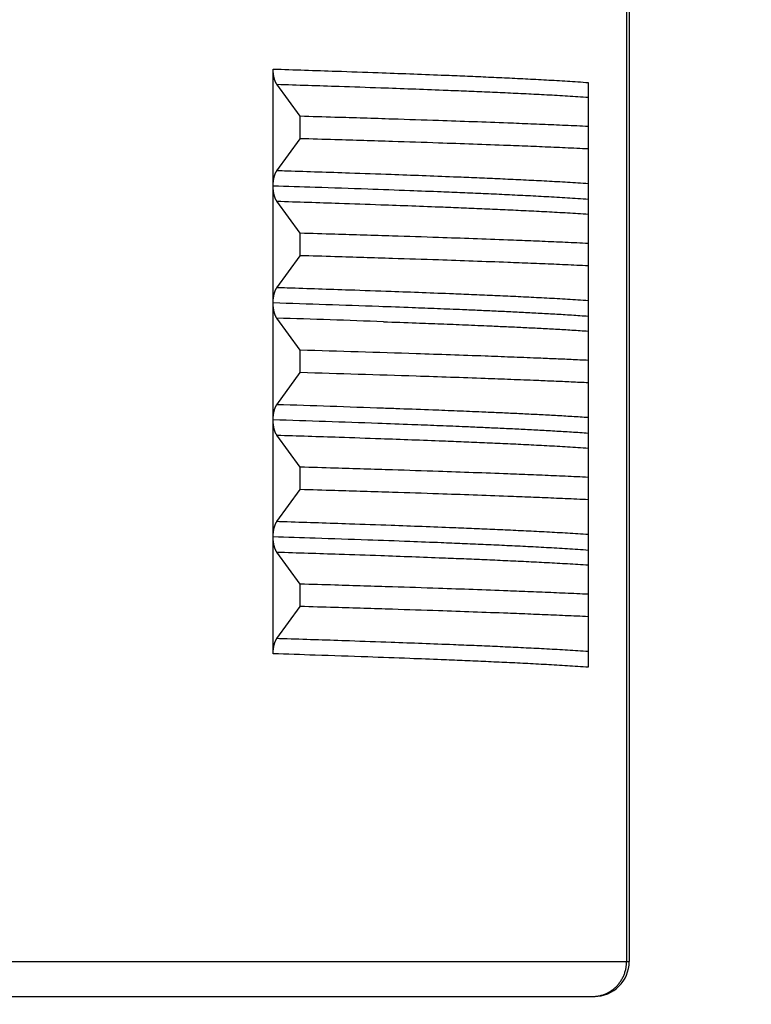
# Model space of a CAD drawing. Header units: millimetres. Extents: x 0 to 1300, y 0 to 891.
# Tile 100 of 124: x 347.17 to 353.43, y 547.6 to 556.02. Entities that reach past the tile are written whole.
import ezdxf

# ---------------------------------------------------------------- set-up
doc = ezdxf.new("R2010")
doc.units = ezdxf.units.MM
doc.header["$LTSCALE"] = 0.54643
doc.layers.add('NoLayerName_001', color=7, linetype='Continuous')
doc.styles.get("Standard").update_dxf_attribs({"font": 'txt', "bigfont": 'extfont2'})
doc.dimstyles.get("Standard").update_dxf_attribs({"dimtxt": 2.5, "dimasz": 2.5, "dimexe": 1, "dimexo": 1, "dimtad": 1, "dimdec": 3, "dimzin": 0, "dimdsep": 46, "dimtxsty": 'Standard', "dimcen": 2.5, "dimadec": 3, "dimazin": 0, "dimtfac": 0.75, "dimtdec": 3, "dimtmove": 0, "dimatfit": 3, "dimfxl": 1, "dimarcsym": 0})

# ---------------------------------------------------------------- blocks, each defined once
blk = doc.blocks.new('_OPEN30')
at = {"color": 0, "linetype": 'ByBlock', "lineweight": -2}
for p, q in [((-1, 0.267949), (0, 0)), ((0, 0), (-1, -0.267949)), ((0, 0), (-1, 0))]:
    blk.add_line(p, q, dxfattribs=at)
blk = doc.blocks.new('*D146')
at = {"layer": 'Defpoints', "color": 0}
for p in [(316.5345, 843.8227), (598.5345, 623.2922), (316.5345, 479.6696)]:
    blk.add_point(p, dxfattribs=at)
at = {"layer": 'NoLayerName_001', "color": 0, "linetype": 'Continuous', "lineweight": 13}
for p, q in [((316.5345, 482.6696), (316.5345, 846.8227)), ((598.5345, 626.2922), (598.5345, 846.8227)), ((594.0345, 843.8227), (321.0345, 843.8227))]:
    blk.add_line(p, q, dxfattribs=at)
at = {"layer": 'NoLayerName_001', "color": 0, "lineweight": 13, "xscale": 4.5, "yscale": 4.5, "zscale": 4.5, "rotation": 180}
blk.add_blockref('_OPEN30', (316.5345, 843.8227), dxfattribs=at)
at = {"layer": 'NoLayerName_001', "color": 0, "lineweight": 13, "xscale": 4.5, "yscale": 4.5, "zscale": 4.5}
blk.add_blockref('_OPEN30', (598.5345, 843.8227), dxfattribs=at)
at = {"layer": 'NoLayerName_001', "color": 0, "lineweight": 13, "insert": (457.5345, 852.1829), "char_height": 10.5, "attachment_point": 5}
blk.add_mtext('\\W0.8000;282', dxfattribs=at)

msp = doc.modelspace()

# ---------------------------------------------------------------- linework, layer by layer
at = {"layer": 'NoLayerName_001', "color": 60, "linetype": 'Continuous', "lineweight": 25}
for p, q in [((352.3621, 558.5858), (352.3621, 547.9696)), ((352.3845, 558.581), (352.3845, 547.9696)), ((349.3378, 554.6015), (349.3378, 555.6002)), ((349.5703, 555.196), (349.3695, 555.4702)), ((352.0345, 555.4847), (352.0345, 554.4859)), ((349.5703, 555.0043), (349.5703, 555.196)), ((349.3695, 554.73), (349.5703, 555.0043)), ((349.3378, 552.6001), (349.3378, 554.5988)), ((349.5703, 554.196), (349.3695, 554.4702)), ((352.0345, 554.4848), (352.0345, 552.4849)), ((349.5703, 554.0043), (349.5703, 554.196)), ((349.3695, 553.73), (349.5703, 554.0043)), ((349.5703, 553.196), (349.3695, 553.4702)), ((349.5703, 553.0043), (349.5703, 553.196)), ((349.3695, 552.73), (349.5703, 553.0043)), ((349.3378, 551.6015), (349.3378, 552.5987)), ((352.0345, 552.4835), (352.0345, 551.4859)), ((349.5703, 552.196), (349.3695, 552.4702)), ((349.5703, 552.0043), (349.5703, 552.196)), ((349.3695, 551.73), (349.5703, 552.0043)), ((349.3378, 550.6001), (349.3378, 551.5999)), ((349.5703, 551.196), (349.3695, 551.4702)), ((352.0345, 551.4844), (352.0345, 550.4846)), ((349.5703, 551.0043), (349.5703, 551.196)), ((349.3695, 550.73), (349.5703, 551.0043)), ((341.6845, 547.9696), (352.3845, 547.9696)), ((341.9845, 547.6696), (352.0845, 547.6696))]:
    msp.add_line(p, q, dxfattribs=at)
for centre, radius, start, end in [((342.2685, 332.0691), 221.6437, 87.938664, 88.172254), ((341.3898, 301.5095), 252.087, 87.9785, 88.186026), ((341.7836, 284.5656), 268.7432, 88.128269, 88.33965), ((341.7836, 284.3739), 268.7432, 88.128269, 88.33965), ((342.0918, 321.7396), 231.1051, 87.969045, 88.195413), ((342.2533, 330.6136), 222.0995, 87.940472, 88.172063), ((352.0845, 547.9696), 0.3, 270, 360)]:
    msp.add_arc(centre, radius, start, end, dxfattribs=at)
for points, knots in [([(349.3378, 555.6002), (349.5177, 555.5942), (349.8174, 555.5845), (350.2071, 555.5708), (350.5068, 555.5598), (350.7466, 555.5505), (350.9564, 555.5418), (351.1361, 555.5341), (351.3159, 555.5259), (351.4657, 555.5186), (351.5855, 555.5124), (351.6754, 555.5075), (351.7652, 555.5024), (351.855, 555.497), (351.9448, 555.4912), (352.0046, 555.4869), (352.0345, 555.4848)], [0, 0, 0, 0, 0.539865, 0.899776, 1.169709, 1.439642, 1.619596, 1.799551, 1.979505, 2.159462, 2.249442, 2.339423, 2.429404, 2.519383, 2.609361, 2.699338, 2.699338, 2.699338, 2.699338]), ([(349.3695, 555.4702), (349.3685, 555.4717), (349.3664, 555.4747), (349.3636, 555.4793), (349.361, 555.4841), (349.3586, 555.489), (349.3564, 555.4939), (349.3544, 555.499), (349.3525, 555.5041), (349.3508, 555.5092), (349.3492, 555.5144), (349.3477, 555.5196), (349.3464, 555.5248), (349.3451, 555.5301), (349.344, 555.5354), (349.343, 555.5408), (349.342, 555.5461), (349.3412, 555.5515), (349.3405, 555.5568), (349.3398, 555.5622), (349.3393, 555.5677), (349.3388, 555.5731), (349.3384, 555.5785), (349.3382, 555.5839), (349.338, 555.5893), (349.3378, 555.5948), (349.3378, 555.5984), (349.3378, 555.6002)], [0, 0, 0, 0, 0.0054157, 0.0108372, 0.0162669, 0.0217024, 0.0271377, 0.0325656, 0.0379876, 0.0434067, 0.0488253, 0.054245, 0.0596662, 0.0650891, 0.0705139, 0.0759406, 0.0813694, 0.0867999, 0.0922321, 0.0976653, 0.1030991, 0.1085327, 0.1139655, 0.1193963, 0.1248243, 0.1302483, 0.1356671, 0.1356671, 0.1356671, 0.1356671]), ([(349.3695, 555.4702), (349.5473, 555.4644), (349.8435, 555.455), (350.2285, 555.4416), (350.5247, 555.4309), (350.7617, 555.4219), (350.969, 555.4136), (351.1466, 555.4061), (351.3243, 555.3983), (351.4723, 555.3913), (351.5907, 555.3854), (351.6795, 555.3808), (351.7683, 555.376), (351.8571, 555.3709), (351.9458, 555.3655), (352.005, 555.3615), (352.0345, 555.3596)], [0, 0, 0, 0, 0.533484, 0.88914, 1.155883, 1.422625, 1.600452, 1.77828, 1.956108, 2.133937, 2.222853, 2.311769, 2.400685, 2.4896, 2.578515, 2.667428, 2.667428, 2.667428, 2.667428]), ([(352.0345, 555.1086), (352.0017, 555.1102), (351.9032, 555.1149), (351.7389, 555.1221), (351.5418, 555.1302), (351.3119, 555.1392), (351.049, 555.1489), (350.7204, 555.1603), (350.3261, 555.1732), (349.9318, 555.1853), (349.6688, 555.1931), (349.5703, 555.196)], [0, 0, 0, 0, 0.098635, 0.295904, 0.493174, 0.690444, 0.986348, 1.282252, 1.67679, 2.169964, 2.465869, 2.465869, 2.465869, 2.465869]), ([(352.0345, 554.9169), (352.0017, 554.9185), (351.9032, 554.9232), (351.7389, 554.9304), (351.5418, 554.9385), (351.3119, 554.9475), (351.049, 554.9572), (350.7204, 554.9686), (350.3261, 554.9815), (349.9318, 554.9936), (349.6688, 555.0013), (349.5703, 555.0043)], [0, 0, 0, 0, 0.098635, 0.295904, 0.493174, 0.690444, 0.986348, 1.282252, 1.67679, 2.169964, 2.465869, 2.465869, 2.465869, 2.465869]), ([(349.3378, 554.6015), (349.3378, 554.603), (349.3378, 554.606), (349.3379, 554.6104), (349.3381, 554.6149), (349.3383, 554.6194), (349.3386, 554.6238), (349.3389, 554.6283), (349.3393, 554.6327), (349.3398, 554.6372), (349.3403, 554.6416), (349.3409, 554.6461), (349.3415, 554.6505), (349.3422, 554.6549), (349.343, 554.6593), (349.3438, 554.6637), (349.3447, 554.6681), (349.3457, 554.6725), (349.3467, 554.6768), (349.3478, 554.6812), (349.3491, 554.6855), (349.3504, 554.6897), (349.3517, 554.694), (349.3532, 554.6982), (349.3548, 554.7024), (349.3565, 554.7066), (349.3583, 554.7107), (349.3603, 554.7147), (349.3623, 554.7187), (349.3646, 554.7226), (349.3669, 554.7264), (349.3687, 554.7288), (349.3695, 554.73)], [0, 0, 0, 0, 0.0044708, 0.0089423, 0.0134144, 0.0178871, 0.0223604, 0.0268343, 0.0313086, 0.0357832, 0.040258, 0.0447328, 0.0492073, 0.0536813, 0.0581546, 0.0626274, 0.0670997, 0.0715719, 0.0760441, 0.0805168, 0.0849896, 0.0894627, 0.0939365, 0.0984117, 0.1028896, 0.1073716, 0.1118585, 0.116346, 0.1208302, 0.1253091, 0.1297826, 0.1342529, 0.1342529, 0.1342529, 0.1342529]), ([(352.0345, 554.6194), (352.005, 554.6214), (351.9458, 554.6253), (351.8571, 554.6307), (351.7683, 554.6358), (351.6795, 554.6406), (351.5611, 554.6467), (351.4131, 554.654), (351.2355, 554.6621), (351.0578, 554.6697), (350.8505, 554.6782), (350.6136, 554.6874), (350.3174, 554.6983), (349.9323, 554.7118), (349.6065, 554.7225), (349.3991, 554.7291), (349.3695, 554.73)], [0, 0, 0, 0, 0.088914, 0.177828, 0.266743, 0.355659, 0.444575, 0.622406, 0.800234, 0.978062, 1.15589, 1.422631, 1.689374, 2.04503, 2.578514, 2.667428, 2.667428, 2.667428, 2.667428]), ([(352.0345, 554.4846), (352.0046, 554.4868), (351.9448, 554.4911), (351.855, 554.4969), (351.7652, 554.5023), (351.6754, 554.5074), (351.5855, 554.5123), (351.4657, 554.5185), (351.3159, 554.5258), (351.1361, 554.534), (350.9564, 554.5417), (350.7466, 554.5504), (350.4769, 554.5608), (350.1172, 554.574), (349.7275, 554.5874), (349.4577, 554.5961), (349.3378, 554.6001)], [0, 0, 0, 0, 0.089977, 0.179955, 0.269934, 0.359914, 0.449895, 0.539875, 0.719832, 0.899787, 1.079741, 1.259696, 1.529629, 1.88954, 2.339428, 2.699338, 2.699338, 2.699338, 2.699338]), ([(349.3695, 554.4702), (349.3687, 554.4715), (349.3669, 554.4739), (349.3645, 554.4777), (349.3623, 554.4816), (349.3603, 554.4855), (349.3583, 554.4896), (349.3565, 554.4937), (349.3548, 554.4979), (349.3532, 554.502), (349.3517, 554.5063), (349.3503, 554.5105), (349.349, 554.5148), (349.3478, 554.5191), (349.3467, 554.5234), (349.3457, 554.5278), (349.3447, 554.5322), (349.3438, 554.5365), (349.343, 554.5409), (349.3422, 554.5454), (349.3415, 554.5498), (349.3409, 554.5542), (349.3403, 554.5586), (349.3398, 554.5631), (349.3393, 554.5675), (349.3389, 554.572), (349.3386, 554.5765), (349.3383, 554.5809), (349.3381, 554.5854), (349.3379, 554.5899), (349.3378, 554.5943), (349.3378, 554.5973), (349.3378, 554.5988)], [0, 0, 0, 0, 0.0044721, 0.0089474, 0.0134281, 0.0179141, 0.0224034, 0.026892, 0.0313759, 0.0358555, 0.0403325, 0.0448081, 0.0492829, 0.0537576, 0.058232, 0.0627062, 0.0671801, 0.0716543, 0.0761288, 0.080604, 0.0850798, 0.089556, 0.0940326, 0.0985091, 0.1029855, 0.1074615, 0.1119371, 0.1164122, 0.1208867, 0.1253606, 0.1298339, 0.1343065, 0.1343065, 0.1343065, 0.1343065]), ([(349.3695, 554.4702), (349.5473, 554.4644), (349.8435, 554.455), (350.2285, 554.4416), (350.5247, 554.4309), (350.7617, 554.4219), (350.969, 554.4136), (351.1466, 554.4061), (351.3243, 554.3982), (351.4723, 554.3913), (351.5907, 554.3854), (351.6795, 554.3808), (351.7683, 554.376), (351.8571, 554.3709), (351.9458, 554.3655), (352.005, 554.3615), (352.0345, 554.3596)], [0, 0, 0, 0, 0.533484, 0.88914, 1.155883, 1.422625, 1.600452, 1.77828, 1.956108, 2.133937, 2.222853, 2.311769, 2.400685, 2.4896, 2.578514, 2.667428, 2.667428, 2.667428, 2.667428]), ([(352.0345, 554.1086), (352.0017, 554.1102), (351.9032, 554.1149), (351.7389, 554.1221), (351.5418, 554.1302), (351.3119, 554.1392), (351.049, 554.1489), (350.7204, 554.1603), (350.3261, 554.1732), (349.9318, 554.1853), (349.6688, 554.1931), (349.5703, 554.196)], [0, 0, 0, 0, 0.098635, 0.295904, 0.493174, 0.690444, 0.986348, 1.282252, 1.67679, 2.169964, 2.465869, 2.465869, 2.465869, 2.465869]), ([(352.0345, 553.9169), (352.0017, 553.9185), (351.9032, 553.9232), (351.7389, 553.9304), (351.5418, 553.9385), (351.3119, 553.9475), (351.049, 553.9572), (350.7204, 553.9686), (350.3261, 553.9815), (349.9318, 553.9936), (349.6688, 554.0013), (349.5703, 554.0043)], [0, 0, 0, 0, 0.098635, 0.295904, 0.493174, 0.690444, 0.986348, 1.282252, 1.67679, 2.169964, 2.465869, 2.465869, 2.465869, 2.465869]), ([(349.3378, 553.5989), (349.3378, 553.6008), (349.3378, 553.6044), (349.338, 553.6099), (349.3381, 553.6153), (349.3384, 553.6208), (349.3388, 553.6263), (349.3392, 553.6317), (349.3398, 553.6372), (349.3404, 553.6426), (349.3411, 553.6481), (349.3419, 553.6535), (349.3429, 553.6589), (349.3439, 553.6642), (349.345, 553.6696), (349.3462, 553.6749), (349.3476, 553.6802), (349.3491, 553.6855), (349.3507, 553.6907), (349.3524, 553.6959), (349.3543, 553.701), (349.3563, 553.7061), (349.3585, 553.7111), (349.3609, 553.7161), (349.3635, 553.7209), (349.3664, 553.7256), (349.3685, 553.7285), (349.3695, 553.73)], [0, 0, 0, 0, 0.0054644, 0.0109343, 0.0164082, 0.0218851, 0.0273637, 0.0328431, 0.0383224, 0.043801, 0.0492782, 0.0547537, 0.0602272, 0.0656987, 0.0711682, 0.076636, 0.0821023, 0.0875673, 0.0930316, 0.0984965, 0.1039644, 0.1094383, 0.1149197, 0.1204012, 0.1258766, 0.1313435, 0.1368047, 0.1368047, 0.1368047, 0.1368047]), ([(352.0345, 553.6194), (352.005, 553.6214), (351.9458, 553.6253), (351.8571, 553.6307), (351.7683, 553.6358), (351.6795, 553.6406), (351.5611, 553.6467), (351.4131, 553.654), (351.2355, 553.6621), (351.0578, 553.6697), (350.8505, 553.6782), (350.6136, 553.6874), (350.3174, 553.6983), (349.9323, 553.7118), (349.6065, 553.7225), (349.3991, 553.7291), (349.3695, 553.73)], [0, 0, 0, 0, 0.088914, 0.177828, 0.266743, 0.355659, 0.444575, 0.622406, 0.800234, 0.978062, 1.155889, 1.422631, 1.689373, 2.04503, 2.578513, 2.667427, 2.667427, 2.667427, 2.667427]), ([(349.3695, 553.4702), (349.3685, 553.4717), (349.3664, 553.4746), (349.3636, 553.4793), (349.361, 553.4841), (349.3586, 553.4889), (349.3564, 553.4939), (349.3544, 553.4989), (349.3525, 553.504), (349.3508, 553.5092), (349.3492, 553.5144), (349.3477, 553.5196), (349.3464, 553.5248), (349.3451, 553.5301), (349.344, 553.5354), (349.343, 553.5407), (349.342, 553.5461), (349.3412, 553.5515), (349.3405, 553.5568), (349.3398, 553.5622), (349.3393, 553.5676), (349.3388, 553.5731), (349.3384, 553.5785), (349.3382, 553.5839), (349.338, 553.5893), (349.3378, 553.5948), (349.3378, 553.5984), (349.3378, 553.6002)], [0, 0, 0, 0, 0.0054168, 0.0108394, 0.0162702, 0.0217068, 0.0271432, 0.0325722, 0.0379953, 0.0434155, 0.0488353, 0.0542561, 0.0596784, 0.0651024, 0.0705282, 0.075956, 0.0813858, 0.0868174, 0.0922506, 0.0976849, 0.1031198, 0.1085545, 0.1139884, 0.1194204, 0.1248495, 0.1302746, 0.1356945, 0.1356945, 0.1356945, 0.1356945]), ([(352.0345, 553.4846), (352.0107, 553.4863), (351.9629, 553.4898), (351.8912, 553.4945), (351.8195, 553.499), (351.7478, 553.5033), (351.6761, 553.5073), (351.6044, 553.5112), (351.5088, 553.5163), (351.3892, 553.5223), (351.2457, 553.529), (351.1022, 553.5355), (350.9347, 553.5427), (350.7434, 553.5505), (350.5041, 553.5598), (350.3366, 553.5659), (350.2409, 553.5694)], [0, 0, 0, 0, 0.071828, 0.143657, 0.215486, 0.287315, 0.359145, 0.430974, 0.502802, 0.646458, 0.790115, 0.933771, 1.077427, 1.292913, 1.508399, 1.795713, 1.795713, 1.795713, 1.795713]), ([(350.2821, 553.4397), (350.3756, 553.4362), (350.5392, 553.4304), (350.773, 553.4215), (350.9833, 553.4131), (351.1703, 553.4051), (351.3339, 553.3978), (351.474, 553.3912), (351.5909, 553.3854), (351.6843, 553.3805), (351.7544, 553.3767), (351.8244, 553.3727), (351.8945, 553.3686), (351.9645, 553.3643), (352.0112, 553.3611), (352.0345, 553.3596)], [0, 0, 0, 0, 0.280698, 0.491222, 0.701746, 0.912269, 1.052617, 1.192966, 1.333314, 1.403489, 1.473664, 1.54384, 1.614014, 1.684189, 1.754363, 1.754363, 1.754363, 1.754363]), ([(352.0345, 553.1086), (351.9855, 553.1109), (351.8873, 553.1156), (351.74, 553.122), (351.5681, 553.1292), (351.3717, 553.1369), (351.1261, 553.1461), (350.856, 553.1557), (350.6595, 553.1621), (350.5613, 553.1654)], [0, 0, 0, 0, 0.147439, 0.294879, 0.442319, 0.663479, 0.884638, 1.179517, 1.474395, 1.474395, 1.474395, 1.474395]), ([(352.0345, 552.9169), (351.9855, 552.9192), (351.8873, 552.9239), (351.74, 552.9303), (351.5681, 552.9375), (351.3717, 552.9452), (351.1261, 552.9544), (350.856, 552.9639), (350.6595, 552.9704), (350.5613, 552.9737)], [0, 0, 0, 0, 0.147439, 0.294879, 0.442319, 0.663479, 0.884638, 1.179517, 1.474395, 1.474395, 1.474395, 1.474395]), ([(349.3378, 552.6001), (349.3378, 552.6019), (349.3378, 552.6055), (349.338, 552.6109), (349.3382, 552.6163), (349.3384, 552.6218), (349.3388, 552.6272), (349.3393, 552.6326), (349.3398, 552.638), (349.3405, 552.6434), (349.3412, 552.6488), (349.342, 552.6542), (349.343, 552.6595), (349.344, 552.6648), (349.3451, 552.6701), (349.3464, 552.6754), (349.3477, 552.6807), (349.3492, 552.6859), (349.3508, 552.6911), (349.3525, 552.6962), (349.3544, 552.7013), (349.3564, 552.7063), (349.3586, 552.7113), (349.361, 552.7162), (349.3636, 552.721), (349.3664, 552.7256), (349.3685, 552.7286), (349.3695, 552.73)], [0, 0, 0, 0, 0.0054198, 0.0108449, 0.0162739, 0.0217058, 0.0271396, 0.0325743, 0.0380092, 0.0434435, 0.0488767, 0.0543083, 0.0597382, 0.065166, 0.0705918, 0.0760159, 0.0814382, 0.0868589, 0.0922786, 0.0976988, 0.1031217, 0.1085507, 0.113987, 0.1194236, 0.1248543, 0.1302768, 0.1356936, 0.1356936, 0.1356936, 0.1356936]), ([(352.0345, 552.6194), (352.0112, 552.621), (351.9645, 552.6241), (351.8945, 552.6284), (351.8244, 552.6326), (351.7544, 552.6365), (351.6609, 552.6416), (351.5441, 552.6476), (351.404, 552.6544), (351.2638, 552.6608), (351.1002, 552.668), (350.9132, 552.6757), (350.6795, 552.6849), (350.4691, 552.6928), (350.3288, 552.6978), (350.2821, 552.6995)], [0, 0, 0, 0, 0.070174, 0.140349, 0.210524, 0.280699, 0.350874, 0.491223, 0.631572, 0.77192, 0.912269, 1.122792, 1.333316, 1.614014, 1.754363, 1.754363, 1.754363, 1.754363]), ([(349.3695, 552.4702), (349.3687, 552.4715), (349.3669, 552.4739), (349.3646, 552.4777), (349.3623, 552.4816), (349.3603, 552.4855), (349.3583, 552.4896), (349.3565, 552.4937), (349.3548, 552.4978), (349.3532, 552.502), (349.3517, 552.5062), (349.3504, 552.5105), (349.3491, 552.5148), (349.3478, 552.5191), (349.3467, 552.5234), (349.3457, 552.5278), (349.3447, 552.5321), (349.3438, 552.5365), (349.343, 552.5409), (349.3422, 552.5453), (349.3415, 552.5497), (349.3409, 552.5541), (349.3403, 552.5586), (349.3398, 552.563), (349.3393, 552.5675), (349.3389, 552.5719), (349.3386, 552.5764), (349.3383, 552.5808), (349.3381, 552.5853), (349.3379, 552.5898), (349.3378, 552.5943), (349.3378, 552.5972), (349.3378, 552.5987)], [0, 0, 0, 0, 0.0044688, 0.0089408, 0.0134182, 0.0179009, 0.0223869, 0.0268722, 0.0313528, 0.0358291, 0.0403029, 0.0447751, 0.0492467, 0.053718, 0.0581892, 0.06266, 0.0671307, 0.0716015, 0.0760728, 0.0805446, 0.0850171, 0.0894901, 0.0939634, 0.0984367, 0.1029098, 0.1073825, 0.1118549, 0.1163267, 0.1207979, 0.1252685, 0.1297385, 0.1342078, 0.1342078, 0.1342078, 0.1342078]), ([(352.0345, 552.4846), (352.0106, 552.4863), (351.9627, 552.4898), (351.8908, 552.4946), (351.8188, 552.4991), (351.7469, 552.5033), (351.6749, 552.5074), (351.603, 552.5113), (351.507, 552.5164), (351.3871, 552.5224), (351.2431, 552.5291), (351.0991, 552.5356), (350.9311, 552.5429), (350.7391, 552.5507), (350.4991, 552.56), (350.331, 552.5661), (350.235, 552.5696)], [0, 0, 0, 0, 0.072064, 0.144128, 0.216193, 0.288258, 0.360324, 0.432388, 0.504453, 0.64858, 0.792708, 0.936836, 1.080964, 1.297157, 1.51335, 1.801608, 1.801608, 1.801608, 1.801608]), ([(349.3695, 552.4702), (349.5473, 552.4644), (349.8435, 552.455), (350.2285, 552.4416), (350.5247, 552.4309), (350.7617, 552.4219), (350.969, 552.4136), (351.1466, 552.4061), (351.3243, 552.3983), (351.4723, 552.3913), (351.5907, 552.3854), (351.6795, 552.3808), (351.7683, 552.376), (351.8571, 552.3709), (351.9458, 552.3655), (352.005, 552.3615), (352.0345, 552.3596)], [0, 0, 0, 0, 0.533484, 0.88914, 1.155883, 1.422625, 1.600453, 1.77828, 1.956108, 2.133937, 2.222853, 2.31177, 2.400685, 2.489601, 2.578515, 2.667428, 2.667428, 2.667428, 2.667428]), ([(352.0345, 552.1086), (352.0017, 552.1102), (351.9032, 552.1149), (351.7389, 552.1221), (351.5418, 552.1302), (351.3119, 552.1392), (351.049, 552.1489), (350.7204, 552.1603), (350.3261, 552.1732), (349.9318, 552.1853), (349.6688, 552.1931), (349.5703, 552.196)], [0, 0, 0, 0, 0.098635, 0.295904, 0.493174, 0.690444, 0.986348, 1.282252, 1.67679, 2.169964, 2.465869, 2.465869, 2.465869, 2.465869]), ([(352.0345, 551.9169), (352.0017, 551.9185), (351.9032, 551.9232), (351.7389, 551.9304), (351.5418, 551.9385), (351.3119, 551.9475), (351.049, 551.9572), (350.7204, 551.9686), (350.3261, 551.9815), (349.9318, 551.9936), (349.6688, 552.0013), (349.5703, 552.0043)], [0, 0, 0, 0, 0.098635, 0.295904, 0.493174, 0.690444, 0.986348, 1.282252, 1.67679, 2.169964, 2.465869, 2.465869, 2.465869, 2.465869]), ([(349.3378, 551.6015), (349.3378, 551.603), (349.3378, 551.606), (349.3379, 551.6105), (349.3381, 551.6149), (349.3383, 551.6194), (349.3386, 551.6239), (349.3389, 551.6283), (349.3393, 551.6328), (349.3398, 551.6372), (349.3403, 551.6417), (349.3409, 551.6461), (349.3415, 551.6505), (349.3422, 551.655), (349.343, 551.6594), (349.3438, 551.6638), (349.3447, 551.6681), (349.3457, 551.6725), (349.3467, 551.6768), (349.3478, 551.6812), (349.3491, 551.6855), (349.3504, 551.6898), (349.3517, 551.694), (349.3532, 551.6982), (349.3548, 551.7024), (349.3565, 551.7066), (349.3583, 551.7107), (349.3603, 551.7147), (349.3623, 551.7187), (349.3646, 551.7226), (349.3669, 551.7264), (349.3687, 551.7288), (349.3695, 551.73)], [0, 0, 0, 0, 0.0044693, 0.0089393, 0.01341, 0.0178812, 0.0223531, 0.0268255, 0.0312984, 0.0357715, 0.0402449, 0.0447183, 0.0491913, 0.0536638, 0.0581357, 0.062607, 0.0670778, 0.0715485, 0.0760193, 0.0804905, 0.0849619, 0.0894335, 0.0939058, 0.0983795, 0.1028559, 0.1073366, 0.1118219, 0.1163079, 0.1207907, 0.1252681, 0.1297401, 0.134209, 0.134209, 0.134209, 0.134209]), ([(352.0345, 551.6194), (352.005, 551.6214), (351.9458, 551.6253), (351.8571, 551.6307), (351.7683, 551.6358), (351.6795, 551.6406), (351.5611, 551.6467), (351.4131, 551.654), (351.2355, 551.6621), (351.0578, 551.6697), (350.8505, 551.6782), (350.6136, 551.6874), (350.3174, 551.6983), (349.9323, 551.7118), (349.6065, 551.7225), (349.3991, 551.7291), (349.3695, 551.73)], [0, 0, 0, 0, 0.088914, 0.177828, 0.266743, 0.355659, 0.444575, 0.622406, 0.800234, 0.978062, 1.15589, 1.422632, 1.689374, 2.045031, 2.578514, 2.667428, 2.667428, 2.667428, 2.667428]), ([(352.0345, 551.4846), (352.0046, 551.4868), (351.9448, 551.4911), (351.855, 551.4969), (351.7652, 551.5023), (351.6754, 551.5074), (351.5855, 551.5123), (351.4657, 551.5185), (351.3159, 551.5258), (351.1361, 551.534), (350.9564, 551.5417), (350.7466, 551.5504), (350.4769, 551.5609), (350.1172, 551.574), (349.7275, 551.5874), (349.4577, 551.5961), (349.3378, 551.6001)], [0, 0, 0, 0, 0.089977, 0.179955, 0.269934, 0.359914, 0.449895, 0.539875, 0.719832, 0.899786, 1.07974, 1.259695, 1.529627, 1.889538, 2.339426, 2.699336, 2.699336, 2.699336, 2.699336]), ([(349.3695, 551.4702), (349.3685, 551.4717), (349.3664, 551.4746), (349.3636, 551.4793), (349.361, 551.484), (349.3586, 551.4889), (349.3564, 551.4939), (349.3544, 551.4989), (349.3525, 551.504), (349.3508, 551.5091), (349.3492, 551.5143), (349.3477, 551.5195), (349.3464, 551.5247), (349.3452, 551.53), (349.344, 551.5353), (349.343, 551.5406), (349.3421, 551.5459), (349.3412, 551.5513), (349.3405, 551.5567), (349.3398, 551.562), (349.3393, 551.5674), (349.3388, 551.5728), (349.3385, 551.5782), (349.3382, 551.5837), (349.338, 551.5891), (349.3378, 551.5945), (349.3378, 551.5981), (349.3378, 551.5999)], [0, 0, 0, 0, 0.0054055, 0.0108168, 0.0162361, 0.0216613, 0.0270861, 0.0325037, 0.0379152, 0.0433241, 0.0487325, 0.0541419, 0.059553, 0.0649658, 0.0703804, 0.0757971, 0.0812157, 0.0866361, 0.092058, 0.097481, 0.1029045, 0.1083279, 0.1137503, 0.1191708, 0.1245884, 0.1300021, 0.1354106, 0.1354106, 0.1354106, 0.1354106]), ([(349.3695, 551.4702), (349.5473, 551.4644), (349.8435, 551.455), (350.2285, 551.4416), (350.5247, 551.4309), (350.7617, 551.4219), (350.969, 551.4136), (351.1466, 551.4061), (351.3243, 551.3983), (351.4723, 551.3913), (351.5907, 551.3854), (351.6795, 551.3808), (351.7683, 551.376), (351.8571, 551.3709), (351.9458, 551.3655), (352.005, 551.3615), (352.0345, 551.3596)], [0, 0, 0, 0, 0.533483, 0.889139, 1.155882, 1.422624, 1.600451, 1.778279, 1.956107, 2.133936, 2.222852, 2.311768, 2.400684, 2.489599, 2.578513, 2.667427, 2.667427, 2.667427, 2.667427]), ([(352.0345, 551.1086), (352.0017, 551.1102), (351.9032, 551.1149), (351.7389, 551.1221), (351.5418, 551.1302), (351.3119, 551.1392), (351.049, 551.1489), (350.7204, 551.1603), (350.3261, 551.1732), (349.9318, 551.1853), (349.6688, 551.1931), (349.5703, 551.196)], [0, 0, 0, 0, 0.098635, 0.295904, 0.493174, 0.690444, 0.986348, 1.282252, 1.67679, 2.169964, 2.465869, 2.465869, 2.465869, 2.465869]), ([(352.0345, 550.9169), (352.0017, 550.9185), (351.9032, 550.9232), (351.7389, 550.9304), (351.5418, 550.9385), (351.3119, 550.9475), (351.049, 550.9572), (350.7204, 550.9686), (350.3261, 550.9815), (349.9318, 550.9936), (349.6688, 551.0013), (349.5703, 551.0043)], [0, 0, 0, 0, 0.098635, 0.295904, 0.493174, 0.690444, 0.986348, 1.282252, 1.67679, 2.169964, 2.465869, 2.465869, 2.465869, 2.465869]), ([(349.3378, 550.6001), (349.3378, 550.6019), (349.3378, 550.6055), (349.338, 550.6109), (349.3382, 550.6163), (349.3384, 550.6218), (349.3388, 550.6272), (349.3393, 550.6326), (349.3398, 550.638), (349.3405, 550.6434), (349.3412, 550.6488), (349.342, 550.6542), (349.343, 550.6595), (349.344, 550.6648), (349.3451, 550.6701), (349.3464, 550.6754), (349.3477, 550.6807), (349.3492, 550.6859), (349.3508, 550.6911), (349.3525, 550.6962), (349.3544, 550.7013), (349.3564, 550.7063), (349.3586, 550.7113), (349.361, 550.7162), (349.3636, 550.721), (349.3664, 550.7256), (349.3685, 550.7286), (349.3695, 550.73)], [0, 0, 0, 0, 0.0054197, 0.0108447, 0.0162736, 0.0217054, 0.0271391, 0.0325737, 0.0380084, 0.0434426, 0.0488757, 0.0543073, 0.059737, 0.0651647, 0.0705905, 0.0760144, 0.0814366, 0.0868572, 0.0922768, 0.0976969, 0.1031197, 0.1085485, 0.1139847, 0.1194212, 0.1248518, 0.1302743, 0.135691, 0.135691, 0.135691, 0.135691]), ([(352.0345, 550.6194), (352.005, 550.6214), (351.9458, 550.6253), (351.8571, 550.6307), (351.7683, 550.6358), (351.6795, 550.6406), (351.5611, 550.6467), (351.4131, 550.654), (351.2355, 550.6621), (351.0578, 550.6697), (350.8505, 550.6782), (350.6136, 550.6874), (350.3174, 550.6983), (349.9323, 550.7118), (349.6065, 550.7225), (349.3991, 550.7291), (349.3695, 550.73)], [0, 0, 0, 0, 0.088914, 0.177828, 0.266743, 0.355659, 0.444575, 0.622405, 0.800234, 0.978061, 1.155889, 1.422631, 1.689373, 2.045029, 2.578513, 2.667426, 2.667426, 2.667426, 2.667426]), ([(352.0345, 550.4846), (352.0046, 550.4868), (351.9448, 550.4911), (351.855, 550.4969), (351.7652, 550.5023), (351.6754, 550.5074), (351.5855, 550.5123), (351.4657, 550.5185), (351.3159, 550.5258), (351.1361, 550.534), (350.9564, 550.5417), (350.7466, 550.5504), (350.4769, 550.5609), (350.1172, 550.574), (349.7275, 550.5874), (349.4577, 550.5961), (349.3378, 550.6001)], [0, 0, 0, 0, 0.089977, 0.179955, 0.269934, 0.359914, 0.449895, 0.539875, 0.719832, 0.899786, 1.07974, 1.259695, 1.529627, 1.889538, 2.339426, 2.699336, 2.699336, 2.699336, 2.699336]), ([(352.0688, 547.6696), (352.074, 547.6697), (352.0843, 547.6698), (352.0997, 547.6711), (352.1151, 547.6732), (352.1304, 547.6762), (352.1455, 547.6799), (352.1604, 547.6844), (352.175, 547.6898), (352.1893, 547.6959), (352.2033, 547.7028), (352.2168, 547.7104), (352.2299, 547.7188), (352.2426, 547.7278), (352.2548, 547.7374), (352.2664, 547.7477), (352.2775, 547.7586), (352.288, 547.77), (352.2978, 547.782), (352.3071, 547.7945), (352.3157, 547.8074), (352.3236, 547.8208), (352.3308, 547.8345), (352.3374, 547.8487), (352.3431, 547.8631), (352.3482, 547.8778), (352.3524, 547.8928), (352.3559, 547.908), (352.3587, 547.9233), (352.3606, 547.9387), (352.3619, 547.9541), (352.3619, 547.9644), (352.3621, 547.9696)], [0, 0, 0, 0, 0.0154529, 0.0309464, 0.0464725, 0.0620221, 0.077586, 0.0931547, 0.1087196, 0.1242736, 0.1398168, 0.155353, 0.1708846, 0.1864129, 0.2019384, 0.2174611, 0.2329809, 0.2484988, 0.2640173, 0.2795385, 0.2950635, 0.3105933, 0.3261288, 0.3416708, 0.3572209, 0.3727775, 0.388335, 0.4038868, 0.4194253, 0.4349425, 0.4504305, 0.4658818, 0.4658818, 0.4658818, 0.4658818])]:
    msp.add_open_spline(points, degree=3, knots=knots, dxfattribs=at)

# ---------------------------------------------------------------- dimensions: what is measured, and where the dimension line sits
at = {"layer": 'NoLayerName_001', "color": 3, "linetype": 'Continuous', "lineweight": 13}
dim = msp.add_linear_dim(base=(316.5345, 843.8227), p1=(598.5345, 623.2922), p2=(316.5345, 479.6696), angle=180, text='\\W0.8000;<>', dimstyle='Standard', override={"dimtxt": 10.5, "dimasz": 4.5, "dimexe": 3, "dimexo": 3, "dimgap": 3, "dimzin": 8, "dimblk": 'OPEN30', "dimclrd": 0, "dimclre": 0, "dimclrt": 0, "dimtp": 0, "dimtm": 0, "dimlwd": 13, "dimlwe": 13}, dxfattribs=at)
dim.commit()
dim.dimension.update_dxf_attribs({"geometry": '*D146', "text_midpoint": (457.5345, 843.8227), "dimtype": 160})

doc.saveas('drawing.dxf')
